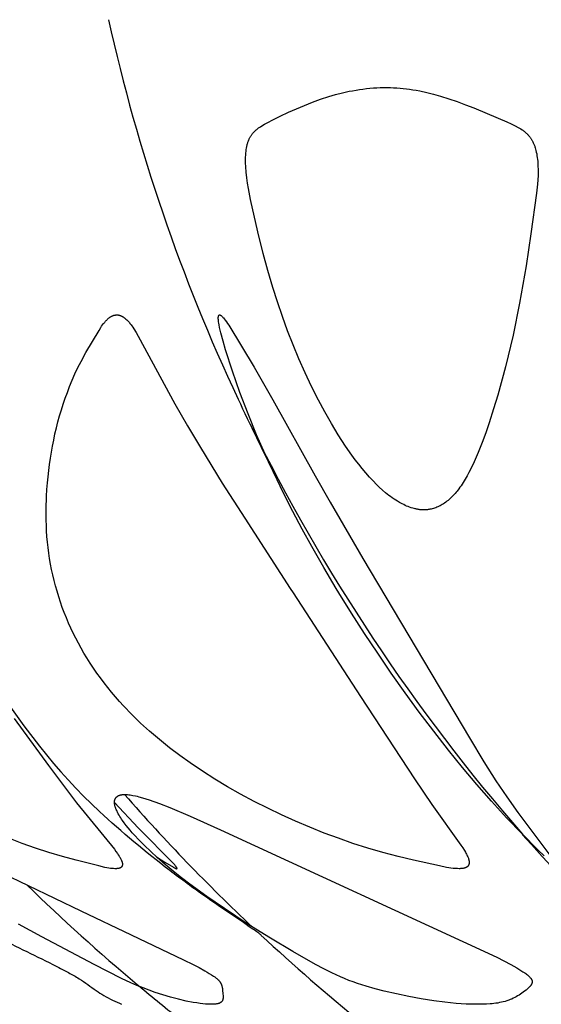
# Model space of a CAD drawing. Header units: millimetres. Extents: x 1250 to 1725, y 0 to 1655.
# Tile 131 of 256: x 1276 to 1295, y 1158 to 1193. Entities that reach past the tile are written whole.
import ezdxf

# ---------------------------------------------------------------- set-up
doc = ezdxf.new("R2010")
doc.units = ezdxf.units.MM
doc.header["$MEASUREMENT"] = 0
doc.layers.add('Crea2D$visibili$tangenti', color=7, linetype='Continuous', true_color=0x000000)

msp = doc.modelspace()

# ---------------------------------------------------------------- linework, layer by layer
at = {"layer": 'Crea2D$visibili$tangenti'}
for p, q in [((1294.449, 1163.543), (1294.124, 1163.899)), ((1280.593, 1158.629), (1280.696, 1158.551))]:
    msp.add_line(p, q, dxfattribs=at)
for points in [[(1290.666, 1175.299), (1290.637, 1175.3), (1290.608, 1175.301), (1290.58, 1175.303), (1290.552, 1175.305), (1290.523, 1175.308), (1290.495, 1175.312), (1290.467, 1175.316), (1290.439, 1175.321), (1290.411, 1175.326), (1290.384, 1175.332), (1290.356, 1175.338), (1290.329, 1175.345), (1290.274, 1175.36), (1290.22, 1175.377), (1290.166, 1175.395), (1290.113, 1175.415), (1290.06, 1175.436), (1290.008, 1175.459), (1289.957, 1175.484), (1289.906, 1175.509), (1289.856, 1175.536), (1289.806, 1175.564), (1289.742, 1175.601), (1289.679, 1175.64), (1289.617, 1175.68), (1289.556, 1175.722), (1289.496, 1175.765), (1289.437, 1175.81), (1289.379, 1175.855), (1289.322, 1175.902), (1289.209, 1175.998), (1289.1, 1176.098), (1288.994, 1176.201), (1288.89, 1176.307), (1288.755, 1176.451), (1288.625, 1176.599), (1288.498, 1176.75), (1288.375, 1176.903), (1288.255, 1177.06), (1288.138, 1177.218), (1287.913, 1177.541), (1287.658, 1177.934), (1287.415, 1178.334), (1287.183, 1178.741), (1286.962, 1179.154), (1286.721, 1179.632), (1286.492, 1180.115), (1286.275, 1180.603), (1286.07, 1181.097), (1285.875, 1181.595), (1285.692, 1182.098), (1285.518, 1182.604), (1285.356, 1183.113), (1285.179, 1183.708), (1285.015, 1184.306), (1284.825, 1185.064), (1284.569, 1186.204), (1284.497, 1186.584), (1284.466, 1186.775), (1284.44, 1186.966), (1284.419, 1187.158), (1284.405, 1187.351), (1284.399, 1187.488), (1284.398, 1187.557), (1284.399, 1187.626), (1284.401, 1187.694), (1284.404, 1187.763), (1284.409, 1187.831), (1284.416, 1187.899), (1284.423, 1187.953), (1284.432, 1188.007), (1284.442, 1188.061), (1284.447, 1188.087), (1284.453, 1188.114), (1284.46, 1188.14), (1284.467, 1188.166), (1284.475, 1188.192), (1284.483, 1188.218), (1284.492, 1188.243), (1284.501, 1188.269), (1284.512, 1188.294), (1284.522, 1188.319), (1284.531, 1188.338), (1284.541, 1188.356), (1284.551, 1188.375), (1284.561, 1188.394), (1284.571, 1188.412), (1284.582, 1188.43), (1284.594, 1188.448), (1284.606, 1188.465), (1284.618, 1188.482), (1284.63, 1188.499), (1284.643, 1188.516), (1284.657, 1188.532), (1284.67, 1188.548), (1284.684, 1188.564), (1284.699, 1188.58), (1284.713, 1188.595), (1284.732, 1188.613), (1284.752, 1188.631), (1284.772, 1188.649), (1284.793, 1188.666), (1284.814, 1188.683), (1284.835, 1188.699), (1284.857, 1188.715), (1284.879, 1188.73), (1284.924, 1188.76), (1284.969, 1188.789), (1285.062, 1188.843), (1285.199, 1188.92), (1285.338, 1188.994), (1285.618, 1189.134), (1285.902, 1189.265), (1286.189, 1189.391), (1286.469, 1189.507), (1286.752, 1189.619), (1287.037, 1189.723), (1287.326, 1189.817), (1287.562, 1189.886), (1287.8, 1189.948), (1288.039, 1190.002), (1288.16, 1190.025), (1288.281, 1190.047), (1288.402, 1190.066), (1288.524, 1190.083), (1288.646, 1190.098), (1288.768, 1190.11), (1288.89, 1190.12), (1289.013, 1190.127), (1289.135, 1190.132), (1289.258, 1190.134), (1289.318, 1190.134), (1289.377, 1190.134), (1289.49, 1190.132), (1289.603, 1190.129), (1289.716, 1190.122), (1289.829, 1190.114), (1289.941, 1190.103), (1290.053, 1190.091), (1290.166, 1190.076), (1290.277, 1190.059), (1290.4, 1190.039), (1290.522, 1190.016), (1290.765, 1189.964), (1291.006, 1189.904), (1291.245, 1189.838), (1291.544, 1189.744), (1291.84, 1189.642), (1292.135, 1189.533), (1292.427, 1189.419), (1293.281, 1189.064), (1293.583, 1188.932), (1293.732, 1188.862), (1293.88, 1188.789), (1293.978, 1188.737), (1294.026, 1188.709), (1294.073, 1188.681), (1294.119, 1188.651), (1294.141, 1188.635), (1294.164, 1188.619), (1294.186, 1188.603), (1294.207, 1188.586), (1294.228, 1188.568), (1294.249, 1188.55), (1294.266, 1188.535), (1294.282, 1188.52), (1294.298, 1188.504), (1294.314, 1188.488), (1294.33, 1188.471), (1294.345, 1188.454), (1294.359, 1188.437), (1294.374, 1188.42), (1294.388, 1188.402), (1294.401, 1188.384), (1294.415, 1188.366), (1294.428, 1188.347), (1294.44, 1188.328), (1294.452, 1188.309), (1294.464, 1188.29), (1294.475, 1188.27), (1294.488, 1188.246), (1294.5, 1188.223), (1294.511, 1188.198), (1294.522, 1188.174), (1294.533, 1188.149), (1294.543, 1188.124), (1294.552, 1188.099), (1294.561, 1188.074), (1294.57, 1188.048), (1294.578, 1188.023), (1294.593, 1187.971), (1294.606, 1187.919), (1294.618, 1187.866), (1294.631, 1187.803), (1294.642, 1187.739), (1294.652, 1187.675), (1294.66, 1187.61), (1294.666, 1187.546), (1294.671, 1187.481), (1294.675, 1187.416), (1294.677, 1187.351), (1294.68, 1187.274), (1294.681, 1187.197), (1294.681, 1187.12), (1294.679, 1187.043), (1294.672, 1186.889), (1294.66, 1186.736), (1294.628, 1186.43), (1294.43, 1184.998), (1294.259, 1183.874), (1294.03, 1182.556), (1293.799, 1181.434), (1293.533, 1180.321), (1293.263, 1179.335), (1293.115, 1178.846), (1292.958, 1178.359), (1292.839, 1178.01), (1292.713, 1177.664), (1292.577, 1177.321), (1292.506, 1177.151), (1292.431, 1176.983), (1292.314, 1176.737), (1292.252, 1176.616), (1292.187, 1176.496), (1292.119, 1176.379), (1292.048, 1176.263), (1292.01, 1176.206), (1291.972, 1176.15), (1291.933, 1176.094), (1291.893, 1176.039), (1291.831, 1175.959), (1291.799, 1175.92), (1291.766, 1175.881), (1291.733, 1175.843), (1291.698, 1175.806), (1291.663, 1175.77), (1291.628, 1175.734), (1291.591, 1175.699), (1291.554, 1175.666), (1291.516, 1175.633), (1291.476, 1175.601), (1291.436, 1175.571), (1291.396, 1175.542), (1291.354, 1175.514), (1291.311, 1175.487), (1291.274, 1175.466), (1291.237, 1175.446), (1291.199, 1175.427), (1291.16, 1175.409), (1291.121, 1175.393), (1291.081, 1175.377), (1291.041, 1175.363), (1291, 1175.35), (1290.959, 1175.339), (1290.918, 1175.328), (1290.876, 1175.32), (1290.856, 1175.316), (1290.835, 1175.312), (1290.814, 1175.309), (1290.793, 1175.307), (1290.772, 1175.304), (1290.75, 1175.303), (1290.729, 1175.301), (1290.708, 1175.3), (1290.687, 1175.299)], [(1286.072, 1172.389), (1288.444, 1168.742), (1290.331, 1165.859), (1290.945, 1164.954), (1291.969, 1163.519), (1292.031, 1163.427), (1292.091, 1163.333), (1292.127, 1163.273), (1292.144, 1163.243), (1292.161, 1163.212), (1292.177, 1163.181), (1292.192, 1163.15), (1292.206, 1163.118), (1292.22, 1163.085), (1292.229, 1163.063), (1292.233, 1163.051), (1292.236, 1163.04), (1292.24, 1163.028), (1292.243, 1163.017), (1292.247, 1163.005), (1292.249, 1162.994), (1292.252, 1162.982), (1292.254, 1162.97), (1292.255, 1162.959), (1292.256, 1162.953), (1292.257, 1162.947), (1292.257, 1162.941), (1292.257, 1162.935), (1292.258, 1162.929), (1292.258, 1162.923), (1292.258, 1162.917), (1292.258, 1162.911), (1292.257, 1162.905), (1292.257, 1162.899), (1292.256, 1162.891), (1292.255, 1162.883), (1292.254, 1162.875), (1292.253, 1162.871), (1292.252, 1162.867), (1292.251, 1162.862), (1292.25, 1162.858), (1292.249, 1162.854), (1292.248, 1162.85), (1292.246, 1162.846), (1292.245, 1162.842), (1292.244, 1162.839), (1292.242, 1162.835), (1292.241, 1162.831), (1292.239, 1162.827), (1292.237, 1162.823), (1292.235, 1162.82), (1292.233, 1162.816), (1292.231, 1162.812), (1292.229, 1162.809), (1292.227, 1162.805), (1292.225, 1162.802), (1292.223, 1162.799), (1292.22, 1162.795), (1292.218, 1162.792), (1292.215, 1162.789), (1292.213, 1162.786), (1292.21, 1162.783), (1292.207, 1162.78), (1292.204, 1162.776), (1292.2, 1162.773), (1292.196, 1162.77), (1292.192, 1162.767), (1292.189, 1162.764), (1292.185, 1162.761), (1292.18, 1162.758), (1292.176, 1162.755), (1292.172, 1162.752), (1292.168, 1162.75), (1292.163, 1162.747), (1292.159, 1162.745), (1292.154, 1162.743), (1292.149, 1162.741), (1292.14, 1162.736), (1292.131, 1162.733), (1292.121, 1162.729), (1292.112, 1162.726), (1292.102, 1162.723), (1292.093, 1162.72), (1292.083, 1162.717), (1292.065, 1162.713), (1292.052, 1162.71), (1292.038, 1162.707), (1292.025, 1162.705), (1292.011, 1162.703), (1291.997, 1162.702), (1291.984, 1162.7), (1291.97, 1162.699), (1291.957, 1162.699), (1291.93, 1162.698), (1291.902, 1162.698), (1291.848, 1162.699), (1291.77, 1162.704), (1291.693, 1162.71), (1291.616, 1162.719), (1291.539, 1162.731), (1291.458, 1162.745), (1291.216, 1162.795), (1290.297, 1162.994), (1289.762, 1163.123), (1289.229, 1163.265), (1288.7, 1163.42), (1288.174, 1163.588), (1287.663, 1163.764), (1287.157, 1163.951), (1286.655, 1164.151), (1286.157, 1164.362), (1285.665, 1164.584), (1285.178, 1164.818), (1284.696, 1165.062), (1284.221, 1165.318), (1283.769, 1165.575), (1283.324, 1165.842), (1282.885, 1166.12), (1282.455, 1166.41), (1282.086, 1166.673), (1281.724, 1166.946), (1281.37, 1167.23), (1281.025, 1167.524), (1280.711, 1167.811), (1280.407, 1168.108), (1280.112, 1168.416), (1279.969, 1168.573), (1279.829, 1168.733), (1279.692, 1168.896), (1279.558, 1169.061), (1279.427, 1169.228), (1279.299, 1169.398), (1279.174, 1169.57), (1279.053, 1169.745), (1278.936, 1169.922), (1278.822, 1170.102), (1278.719, 1170.271), (1278.62, 1170.442), (1278.525, 1170.615), (1278.433, 1170.79), (1278.344, 1170.966), (1278.259, 1171.145), (1278.178, 1171.325), (1278.1, 1171.507), (1278.027, 1171.691), (1277.957, 1171.876), (1277.891, 1172.063), (1277.83, 1172.252), (1277.772, 1172.441), (1277.719, 1172.632), (1277.669, 1172.824), (1277.623, 1173.017), (1277.582, 1173.207), (1277.545, 1173.399), (1277.512, 1173.591), (1277.483, 1173.784), (1277.457, 1173.978), (1277.436, 1174.172), (1277.419, 1174.366), (1277.406, 1174.561), (1277.398, 1174.752), (1277.393, 1174.944), (1277.392, 1175.328), (1277.406, 1175.788), (1277.419, 1176.017), (1277.435, 1176.247), (1277.455, 1176.464), (1277.478, 1176.68), (1277.506, 1176.896), (1277.537, 1177.112), (1277.572, 1177.327), (1277.611, 1177.542), (1277.654, 1177.755), (1277.7, 1177.968), (1277.751, 1178.18), (1277.805, 1178.391), (1277.864, 1178.601), (1277.926, 1178.81), (1277.992, 1179.017), (1278.062, 1179.224), (1278.136, 1179.429), (1278.213, 1179.632), (1278.305, 1179.858), (1278.402, 1180.081), (1278.506, 1180.302), (1278.616, 1180.518), (1278.787, 1180.825), (1279.249, 1181.606), (1279.309, 1181.702), (1279.34, 1181.75), (1279.372, 1181.796), (1279.406, 1181.842), (1279.423, 1181.864), (1279.441, 1181.886), (1279.459, 1181.908), (1279.477, 1181.929), (1279.497, 1181.95), (1279.517, 1181.97), (1279.53, 1181.983), (1279.544, 1181.996), (1279.557, 1182.008), (1279.571, 1182.02), (1279.586, 1182.032), (1279.601, 1182.044), (1279.615, 1182.055), (1279.631, 1182.065), (1279.646, 1182.076), (1279.662, 1182.085), (1279.678, 1182.095), (1279.694, 1182.103), (1279.702, 1182.107), (1279.711, 1182.111), (1279.719, 1182.115), (1279.728, 1182.119), (1279.736, 1182.122), (1279.745, 1182.126), (1279.753, 1182.129), (1279.762, 1182.132), (1279.772, 1182.135), (1279.782, 1182.138), (1279.793, 1182.14), (1279.803, 1182.142), (1279.814, 1182.144), (1279.824, 1182.145), (1279.835, 1182.147), (1279.846, 1182.148), (1279.856, 1182.148), (1279.867, 1182.149), (1279.878, 1182.149), (1279.889, 1182.148), (1279.9, 1182.148), (1279.91, 1182.147), (1279.921, 1182.146), (1279.932, 1182.144), (1279.938, 1182.143), (1279.944, 1182.141), (1279.95, 1182.14), (1279.956, 1182.139), (1279.962, 1182.137), (1279.968, 1182.135), (1279.98, 1182.132), (1279.992, 1182.127), (1280.004, 1182.123), (1280.016, 1182.118), (1280.027, 1182.113), (1280.039, 1182.107), (1280.05, 1182.102), (1280.061, 1182.095), (1280.072, 1182.089), (1280.083, 1182.083), (1280.094, 1182.076), (1280.115, 1182.062), (1280.129, 1182.052), (1280.143, 1182.042), (1280.156, 1182.031), (1280.17, 1182.021), (1280.183, 1182.01), (1280.196, 1181.999), (1280.221, 1181.976), (1280.245, 1181.953), (1280.269, 1181.929), (1280.292, 1181.904), (1280.314, 1181.878), (1280.336, 1181.852), (1280.358, 1181.825), (1280.378, 1181.798), (1280.399, 1181.77), (1280.438, 1181.714), (1280.476, 1181.657), (1280.554, 1181.531), (1280.628, 1181.404), (1281.913, 1179.027), (1282.354, 1178.256), (1282.809, 1177.492), (1283.579, 1176.243), (1284.368, 1175.004), (1285.971, 1172.544)]]:
    msp.add_lwpolyline(points, close=True, dxfattribs=at)
for points in [[(1294.893, 1163.146), (1294.668, 1163.362), (1294.116, 1163.917), (1293.576, 1164.484), (1293.048, 1165.064), (1292.532, 1165.655), (1292.027, 1166.255), (1291.532, 1166.864), (1291.012, 1167.527), (1290.504, 1168.199), (1290.007, 1168.879), (1289.52, 1169.567), (1289.044, 1170.262), (1288.579, 1170.964), (1288.124, 1171.673), (1287.68, 1172.389), (1287.585, 1172.544), (1287.151, 1173.273), (1286.73, 1174.01), (1286.392, 1174.623), (1286.063, 1175.242), (1285.724, 1175.907), (1285.399, 1176.579), (1285.086, 1177.257), (1284.788, 1177.941), (1284.486, 1178.676), (1284.203, 1179.418), (1283.939, 1180.168), (1283.698, 1180.925), (1283.611, 1181.222), (1283.53, 1181.521), (1283.507, 1181.615), (1283.486, 1181.71), (1283.467, 1181.806), (1283.459, 1181.854), (1283.452, 1181.902), (1283.447, 1181.934), (1283.444, 1181.967), (1283.442, 1181.983), (1283.441, 1182), (1283.44, 1182.016), (1283.44, 1182.033), (1283.44, 1182.043), (1283.44, 1182.053), (1283.44, 1182.063), (1283.441, 1182.068), (1283.441, 1182.073), (1283.442, 1182.078), (1283.443, 1182.083), (1283.443, 1182.088), (1283.444, 1182.093), (1283.446, 1182.098), (1283.447, 1182.103), (1283.448, 1182.108), (1283.449, 1182.11), (1283.45, 1182.113), (1283.451, 1182.115), (1283.452, 1182.118), (1283.453, 1182.121), (1283.455, 1182.124), (1283.455, 1182.125), (1283.456, 1182.127), (1283.457, 1182.128), (1283.458, 1182.129), (1283.459, 1182.131), (1283.459, 1182.132), (1283.46, 1182.133), (1283.461, 1182.134), (1283.462, 1182.135), (1283.463, 1182.136), (1283.464, 1182.138), (1283.465, 1182.139), (1283.465, 1182.139), (1283.466, 1182.14), (1283.466, 1182.14), (1283.467, 1182.141), (1283.467, 1182.141), (1283.468, 1182.141), (1283.468, 1182.142), (1283.469, 1182.142), (1283.469, 1182.143), (1283.47, 1182.143), (1283.471, 1182.144), (1283.471, 1182.144), (1283.472, 1182.144), (1283.472, 1182.145), (1283.473, 1182.145), (1283.474, 1182.145), (1283.474, 1182.146), (1283.475, 1182.146), (1283.475, 1182.146), (1283.476, 1182.146), (1283.477, 1182.147), (1283.477, 1182.147), (1283.478, 1182.147), (1283.479, 1182.147), (1283.479, 1182.148), (1283.48, 1182.148), (1283.481, 1182.148), (1283.482, 1182.148), (1283.483, 1182.148), (1283.484, 1182.148), (1283.484, 1182.148), (1283.485, 1182.148), (1283.486, 1182.148), (1283.487, 1182.149), (1283.488, 1182.149), (1283.489, 1182.149), (1283.49, 1182.149), (1283.491, 1182.148), (1283.491, 1182.148), (1283.492, 1182.148), (1283.494, 1182.148), (1283.496, 1182.148), (1283.498, 1182.148), (1283.5, 1182.147), (1283.501, 1182.147), (1283.503, 1182.146), (1283.505, 1182.146), (1283.507, 1182.145), (1283.509, 1182.145), (1283.51, 1182.144), (1283.512, 1182.143), (1283.514, 1182.143), (1283.516, 1182.142), (1283.517, 1182.141), (1283.519, 1182.14), (1283.52, 1182.139), (1283.522, 1182.139), (1283.523, 1182.138), (1283.525, 1182.137), (1283.526, 1182.136), (1283.527, 1182.135), (1283.529, 1182.134), (1283.53, 1182.133), (1283.53, 1182.133), (1283.531, 1182.132), (1283.539, 1182.126), (1283.547, 1182.12), (1283.555, 1182.113), (1283.563, 1182.106), (1283.57, 1182.099), (1283.578, 1182.092), (1283.585, 1182.085), (1283.592, 1182.078), (1283.605, 1182.063), (1283.619, 1182.047), (1283.644, 1182.015), (1283.687, 1181.959), (1283.728, 1181.901), (1283.768, 1181.843), (1283.807, 1181.784), (1284.701, 1180.309), (1285.358, 1179.164), (1286.842, 1176.502), (1287.371, 1175.569), (1288.525, 1173.595), (1292.264, 1167.293), (1292.778, 1166.449), (1293.198, 1165.786), (1293.577, 1165.223), (1293.969, 1164.669), (1295.305, 1162.89)], [(1276.076, 1168.449), (1276.606, 1167.716), (1277.158, 1166.999), (1277.653, 1166.398), (1277.908, 1166.103), (1278.169, 1165.814), (1278.434, 1165.529), (1278.706, 1165.25), (1278.983, 1164.976), (1279.266, 1164.708)], [(1276.267, 1167.978), (1277.473, 1166.32), (1277.961, 1165.662), (1278.461, 1165.014), (1279.788, 1163.378), (1279.841, 1163.307), (1279.893, 1163.236), (1279.926, 1163.186), (1279.958, 1163.136), (1279.973, 1163.11), (1279.988, 1163.085), (1280.002, 1163.059), (1280.016, 1163.032), (1280.025, 1163.014), (1280.034, 1162.995), (1280.042, 1162.976), (1280.046, 1162.967), (1280.05, 1162.957), (1280.053, 1162.948), (1280.056, 1162.938), (1280.059, 1162.928), (1280.062, 1162.918), (1280.064, 1162.908), (1280.066, 1162.898), (1280.068, 1162.888), (1280.069, 1162.883), (1280.069, 1162.878), (1280.07, 1162.871), (1280.07, 1162.864), (1280.071, 1162.857), (1280.071, 1162.85), (1280.071, 1162.843), (1280.07, 1162.84), (1280.07, 1162.837), (1280.07, 1162.833), (1280.07, 1162.83), (1280.069, 1162.826), (1280.069, 1162.823), (1280.068, 1162.82), (1280.068, 1162.816), (1280.067, 1162.813), (1280.066, 1162.81), (1280.065, 1162.806), (1280.064, 1162.803), (1280.063, 1162.8), (1280.062, 1162.797), (1280.061, 1162.794), (1280.06, 1162.791), (1280.059, 1162.788), (1280.057, 1162.785), (1280.056, 1162.782), (1280.054, 1162.779), (1280.052, 1162.776), (1280.05, 1162.773), (1280.048, 1162.77), (1280.046, 1162.768), (1280.044, 1162.765), (1280.042, 1162.762), (1280.04, 1162.759), (1280.037, 1162.757), (1280.034, 1162.754), (1280.032, 1162.752), (1280.029, 1162.749), (1280.026, 1162.747), (1280.024, 1162.745), (1280.021, 1162.743), (1280.018, 1162.74), (1280.015, 1162.738), (1280.012, 1162.736), (1280.009, 1162.734), (1280.005, 1162.733), (1280.002, 1162.731), (1279.999, 1162.729), (1279.996, 1162.727), (1279.993, 1162.726), (1279.989, 1162.724), (1279.986, 1162.723), (1279.983, 1162.721), (1279.979, 1162.72), (1279.976, 1162.719), (1279.973, 1162.717), (1279.969, 1162.716), (1279.966, 1162.715), (1279.963, 1162.714), (1279.96, 1162.713), (1279.956, 1162.713), (1279.946, 1162.71), (1279.935, 1162.707), (1279.924, 1162.705), (1279.914, 1162.703), (1279.903, 1162.702), (1279.892, 1162.7), (1279.881, 1162.699), (1279.87, 1162.699), (1279.86, 1162.698), (1279.849, 1162.698), (1279.827, 1162.698), (1279.805, 1162.698), (1279.751, 1162.701), (1279.718, 1162.704), (1279.653, 1162.71), (1279.588, 1162.719), (1279.523, 1162.73), (1279.453, 1162.744), (1279.243, 1162.794), (1278.439, 1162.993), (1277.962, 1163.124), (1277.488, 1163.267), (1277.018, 1163.422), (1276.552, 1163.588), (1276.079, 1163.77)], [(1280.155, 1165.305), (1280.202, 1165.303), (1280.249, 1165.299), (1280.297, 1165.294), (1280.344, 1165.288), (1280.391, 1165.281), (1280.437, 1165.273), (1280.53, 1165.254), (1280.592, 1165.24), (1280.653, 1165.225), (1280.774, 1165.191), (1280.895, 1165.154), (1281.014, 1165.115), (1281.378, 1164.986), (1281.738, 1164.846), (1282.449, 1164.544), (1283.515, 1164.06), (1293.227, 1159.585), (1293.474, 1159.463), (1293.718, 1159.334), (1293.828, 1159.275), (1293.936, 1159.212), (1294.043, 1159.147), (1294.149, 1159.08), (1294.213, 1159.036), (1294.245, 1159.014), (1294.276, 1158.991), (1294.306, 1158.966), (1294.321, 1158.954), (1294.336, 1158.941), (1294.35, 1158.927), (1294.365, 1158.914), (1294.379, 1158.9), (1294.392, 1158.885), (1294.407, 1158.869), (1294.414, 1158.861), (1294.421, 1158.852), (1294.428, 1158.844), (1294.434, 1158.835), (1294.44, 1158.826), (1294.443, 1158.822), (1294.446, 1158.817), (1294.448, 1158.813), (1294.451, 1158.808), (1294.453, 1158.803), (1294.456, 1158.799), (1294.458, 1158.794), (1294.46, 1158.789), (1294.462, 1158.785), (1294.464, 1158.78), (1294.466, 1158.775), (1294.467, 1158.77), (1294.468, 1158.765), (1294.47, 1158.76), (1294.471, 1158.755), (1294.471, 1158.753), (1294.472, 1158.75), (1294.472, 1158.748), (1294.472, 1158.745), (1294.473, 1158.743), (1294.473, 1158.74), (1294.473, 1158.738), (1294.473, 1158.736), (1294.473, 1158.731), (1294.473, 1158.726), (1294.473, 1158.721), (1294.473, 1158.716), (1294.472, 1158.711), (1294.472, 1158.706), (1294.471, 1158.701), (1294.47, 1158.696), (1294.469, 1158.691), (1294.467, 1158.686), (1294.466, 1158.681), (1294.465, 1158.676), (1294.463, 1158.671), (1294.461, 1158.666), (1294.46, 1158.661), (1294.458, 1158.656), (1294.456, 1158.651), (1294.453, 1158.646), (1294.451, 1158.642), (1294.449, 1158.637), (1294.446, 1158.632), (1294.444, 1158.628), (1294.441, 1158.623), (1294.438, 1158.618), (1294.436, 1158.614), (1294.433, 1158.61), (1294.43, 1158.605), (1294.427, 1158.601), (1294.424, 1158.597), (1294.421, 1158.593), (1294.418, 1158.589), (1294.414, 1158.584), (1294.411, 1158.58), (1294.404, 1158.573), (1294.397, 1158.565), (1294.39, 1158.558), (1294.375, 1158.544), (1294.359, 1158.53), (1294.256, 1158.435), (1294.208, 1158.396), (1294.16, 1158.358), (1294.111, 1158.322), (1294.061, 1158.288), (1294.012, 1158.256), (1293.962, 1158.226), (1293.912, 1158.197), (1293.86, 1158.17), (1293.808, 1158.144), (1293.755, 1158.12), (1293.701, 1158.098), (1293.647, 1158.077), (1293.616, 1158.066), (1293.584, 1158.056), (1293.521, 1158.037), (1293.456, 1158.02), (1293.392, 1158.005), (1293.327, 1157.992), (1293.261, 1157.98), (1293.195, 1157.97), (1293.129, 1157.962), (1293.063, 1157.955), (1292.996, 1157.949), (1292.863, 1157.941), (1292.73, 1157.936), (1292.598, 1157.934), (1292.558, 1157.934), (1292.519, 1157.934), (1292.338, 1157.937), (1292.158, 1157.944), (1291.977, 1157.955), (1291.797, 1157.968), (1291.406, 1158.008), (1291.016, 1158.058), (1290.576, 1158.127), (1290.138, 1158.208), (1289.702, 1158.299), (1289.268, 1158.401), (1288.954, 1158.481), (1288.643, 1158.568), (1288.488, 1158.616), (1288.334, 1158.666), (1288.182, 1158.719), (1288.03, 1158.776), (1287.88, 1158.836), (1287.73, 1158.9), (1287.582, 1158.967), (1287.435, 1159.037), (1287.145, 1159.182), (1286.857, 1159.334), (1286.06, 1159.784), (1285.275, 1160.254), (1284.459, 1160.765), (1283.654, 1161.294), (1283.043, 1161.717), (1282.443, 1162.155), (1282.149, 1162.381), (1281.859, 1162.613), (1281.573, 1162.85), (1281.293, 1163.093), (1281.064, 1163.301), (1280.841, 1163.514), (1280.624, 1163.734), (1280.518, 1163.847), (1280.414, 1163.962), (1280.342, 1164.045), (1280.271, 1164.13), (1280.201, 1164.217), (1280.135, 1164.305), (1280.071, 1164.395), (1280.04, 1164.441), (1280.01, 1164.487), (1279.981, 1164.534), (1279.953, 1164.582), (1279.926, 1164.63), (1279.9, 1164.679), (1279.884, 1164.709), (1279.869, 1164.74), (1279.855, 1164.771), (1279.842, 1164.803), (1279.836, 1164.819), (1279.83, 1164.835), (1279.824, 1164.852), (1279.819, 1164.868), (1279.814, 1164.885), (1279.809, 1164.901), (1279.805, 1164.918), (1279.801, 1164.935), (1279.799, 1164.948), (1279.797, 1164.961), (1279.795, 1164.974), (1279.793, 1164.986), (1279.792, 1164.999), (1279.791, 1165.012), (1279.791, 1165.025), (1279.791, 1165.032), (1279.791, 1165.038), (1279.791, 1165.044), (1279.791, 1165.051), (1279.792, 1165.057), (1279.792, 1165.063), (1279.793, 1165.07), (1279.794, 1165.076), (1279.795, 1165.082), (1279.796, 1165.088), (1279.797, 1165.094), (1279.798, 1165.101), (1279.8, 1165.107), (1279.802, 1165.113), (1279.804, 1165.119), (1279.805, 1165.125), (1279.808, 1165.13), (1279.81, 1165.136), (1279.812, 1165.141), (1279.814, 1165.146), (1279.817, 1165.151), (1279.819, 1165.155), (1279.822, 1165.16), (1279.824, 1165.165), (1279.827, 1165.169), (1279.83, 1165.174), (1279.833, 1165.178), (1279.836, 1165.182), (1279.839, 1165.187), (1279.842, 1165.191), (1279.846, 1165.195), (1279.849, 1165.199), (1279.853, 1165.203), (1279.856, 1165.207), (1279.86, 1165.211), (1279.864, 1165.215), (1279.867, 1165.219), (1279.871, 1165.222), (1279.875, 1165.226), (1279.88, 1165.229), (1279.884, 1165.233), (1279.888, 1165.236), (1279.892, 1165.239), (1279.897, 1165.243), (1279.901, 1165.246), (1279.905, 1165.249), (1279.91, 1165.251), (1279.915, 1165.254), (1279.919, 1165.257), (1279.924, 1165.259), (1279.93, 1165.263), (1279.937, 1165.266), (1279.944, 1165.269), (1279.95, 1165.272), (1279.957, 1165.274), (1279.964, 1165.277), (1279.971, 1165.279), (1279.978, 1165.281), (1279.985, 1165.283), (1279.992, 1165.285), (1280.006, 1165.288), (1280.021, 1165.291), (1280.036, 1165.294), (1280.05, 1165.296), (1280.065, 1165.298), (1280.094, 1165.301), (1280.152, 1165.305)], [(1281.265, 1163.117), (1281.561, 1162.93), (1281.862, 1162.75), (1281.9, 1162.729), (1281.913, 1162.722), (1281.926, 1162.716), (1281.932, 1162.713), (1281.939, 1162.71), (1281.946, 1162.708), (1281.953, 1162.705), (1281.96, 1162.703), (1281.967, 1162.7), (1281.971, 1162.699), (1281.972, 1162.699), (1281.974, 1162.698), (1281.975, 1162.698), (1281.976, 1162.698), (1281.977, 1162.698), (1281.978, 1162.698), (1281.978, 1162.698), (1281.979, 1162.698), (1281.98, 1162.698), (1281.98, 1162.698), (1281.981, 1162.698), (1281.982, 1162.698), (1281.982, 1162.698), (1281.983, 1162.698), (1281.984, 1162.698), (1281.984, 1162.698), (1281.984, 1162.698), (1281.984, 1162.698), (1281.985, 1162.698), (1281.985, 1162.698), (1281.985, 1162.698), (1281.986, 1162.698), (1281.986, 1162.698), (1281.986, 1162.698), (1281.987, 1162.699), (1281.987, 1162.699), (1281.987, 1162.699), (1281.988, 1162.699), (1281.988, 1162.699), (1281.988, 1162.699), (1281.989, 1162.699), (1281.989, 1162.7), (1281.99, 1162.7), (1281.99, 1162.7), (1281.99, 1162.7), (1281.99, 1162.7), (1281.99, 1162.7), (1281.991, 1162.701), (1281.991, 1162.701), (1281.991, 1162.701), (1281.991, 1162.701), (1281.991, 1162.701), (1281.992, 1162.701), (1281.992, 1162.702), (1281.992, 1162.702), (1281.992, 1162.702), (1281.992, 1162.702), (1281.992, 1162.702), (1281.993, 1162.702), (1281.993, 1162.703), (1281.993, 1162.703), (1281.993, 1162.703), (1281.993, 1162.703), (1281.993, 1162.703), (1281.993, 1162.704), (1281.994, 1162.704), (1281.994, 1162.704), (1281.994, 1162.704), (1281.994, 1162.704), (1281.994, 1162.705), (1281.994, 1162.705), (1281.994, 1162.705), (1281.994, 1162.705), (1281.994, 1162.706), (1281.994, 1162.706), (1281.994, 1162.706), (1281.994, 1162.706), (1281.994, 1162.707), (1281.994, 1162.707), (1281.994, 1162.707), (1281.994, 1162.707), (1281.994, 1162.708), (1281.994, 1162.708), (1281.994, 1162.708), (1281.994, 1162.708), (1281.994, 1162.709), (1281.994, 1162.709), (1281.994, 1162.709), (1281.994, 1162.71), (1281.994, 1162.71), (1281.994, 1162.71), (1281.994, 1162.71), (1281.994, 1162.711), (1281.994, 1162.711), (1281.994, 1162.711), (1281.993, 1162.712), (1281.993, 1162.712), (1281.993, 1162.712), (1281.993, 1162.713), (1281.99, 1162.718), (1281.988, 1162.723), (1281.985, 1162.728), (1281.982, 1162.733), (1281.979, 1162.738), (1281.976, 1162.743), (1281.973, 1162.748), (1281.97, 1162.753), (1281.963, 1162.763), (1281.956, 1162.772), (1281.941, 1162.791), (1281.925, 1162.81), (1281.909, 1162.829), (1281.875, 1162.866), (1280.626, 1164.134), (1279.792, 1165.026)], [(1275.837, 1162.555), (1278.603, 1161.214), (1280.372, 1160.37), (1282.223, 1159.502), (1282.556, 1159.334), (1282.765, 1159.224), (1282.972, 1159.11), (1283.049, 1159.066), (1283.124, 1159.02), (1283.199, 1158.972), (1283.273, 1158.923), (1283.313, 1158.895), (1283.352, 1158.867), (1283.371, 1158.852), (1283.389, 1158.837), (1283.408, 1158.821), (1283.425, 1158.805), (1283.434, 1158.797), (1283.442, 1158.788), (1283.451, 1158.78), (1283.459, 1158.771), (1283.467, 1158.763), (1283.474, 1158.754), (1283.482, 1158.745), (1283.489, 1158.735), (1283.496, 1158.726), (1283.503, 1158.716), (1283.51, 1158.707), (1283.516, 1158.697), (1283.522, 1158.687), (1283.528, 1158.676), (1283.533, 1158.666), (1283.538, 1158.655), (1283.544, 1158.643), (1283.549, 1158.631), (1283.553, 1158.618), (1283.558, 1158.605), (1283.562, 1158.592), (1283.565, 1158.579), (1283.569, 1158.566), (1283.572, 1158.553), (1283.575, 1158.537), (1283.578, 1158.522), (1283.584, 1158.491), (1283.588, 1158.459), (1283.591, 1158.428), (1283.602, 1158.303), (1283.607, 1158.229), (1283.608, 1158.21), (1283.608, 1158.191), (1283.608, 1158.182), (1283.608, 1158.172), (1283.608, 1158.163), (1283.607, 1158.153), (1283.606, 1158.142), (1283.604, 1158.131), (1283.604, 1158.125), (1283.603, 1158.12), (1283.602, 1158.114), (1283.6, 1158.109), (1283.599, 1158.103), (1283.598, 1158.098), (1283.596, 1158.092), (1283.595, 1158.087), (1283.593, 1158.082), (1283.591, 1158.077), (1283.589, 1158.072), (1283.588, 1158.069), (1283.586, 1158.067), (1283.584, 1158.062), (1283.582, 1158.058), (1283.579, 1158.054), (1283.577, 1158.05), (1283.574, 1158.046), (1283.571, 1158.042), (1283.568, 1158.038), (1283.565, 1158.034), (1283.562, 1158.03), (1283.559, 1158.027), (1283.556, 1158.023), (1283.552, 1158.02), (1283.549, 1158.016), (1283.545, 1158.013), (1283.541, 1158.01), (1283.538, 1158.007), (1283.534, 1158.004), (1283.53, 1158.001), (1283.526, 1157.998), (1283.522, 1157.995), (1283.518, 1157.993), (1283.513, 1157.99), (1283.509, 1157.987), (1283.505, 1157.985), (1283.5, 1157.982), (1283.496, 1157.98), (1283.492, 1157.978), (1283.487, 1157.976), (1283.478, 1157.972), (1283.469, 1157.968), (1283.461, 1157.965), (1283.454, 1157.962), (1283.446, 1157.96), (1283.438, 1157.957), (1283.431, 1157.955), (1283.423, 1157.953), (1283.415, 1157.952), (1283.407, 1157.95), (1283.391, 1157.947), (1283.375, 1157.945), (1283.359, 1157.943), (1283.343, 1157.941), (1283.311, 1157.939), (1283.214, 1157.934), (1283.194, 1157.934), (1283.174, 1157.934), (1283.081, 1157.937), (1282.988, 1157.943), (1282.895, 1157.952), (1282.802, 1157.963), (1282.68, 1157.981), (1282.558, 1158.002), (1282.316, 1158.05), (1282.04, 1158.113), (1281.766, 1158.184), (1281.494, 1158.263), (1281.225, 1158.35), (1281.009, 1158.427), (1280.794, 1158.509), (1280.582, 1158.597), (1280.371, 1158.689), (1280.043, 1158.844), (1279.073, 1159.334), (1277.235, 1160.299), (1276.415, 1160.748)]]:
    msp.add_lwpolyline(points, dxfattribs=at)
for centre, radius, start, end in [((1341.284, 1206.162), 63.191, 192.46952, 205.2622), ((1423.936, 1244.638), 154.359, 205.0854, 206.19923), ((1344.168, 1207.532), 66.385, 206.11352, 221.08388), ((1331.371, 1210.304), 68.187, 221.30287, 226.73729), ((1343.809, 1207.16), 65.869, 221.46546, 229.20718), ((1325.241, 1212.106), 69.664, 225.83807, 230.14162), ((1331.401, 1210.328), 68.225, 227.07833, 231.02122), ((1281.685, 1160.439), 2.143, 242.3457, 245.0789), ((1325.331, 1212.21), 69.803, 230.28273, 231.88463)]:
    msp.add_arc(centre, radius, start, end, dxfattribs=at)
for points, knots in [([(1266.841, 1165.305), (1267.159, 1165.08), (1267.821, 1164.633), (1269.201, 1163.75), (1271.27, 1162.558), (1273.515, 1161.381), (1275.72, 1160.258), (1276.928, 1159.685), (1277.625, 1159.334), (1277.81, 1159.243), (1278.118, 1159.075), (1278.645, 1158.798), (1279.034, 1158.488), (1279.52, 1158.172), (1279.83, 1158.028), (1280.041, 1157.934)], [0, 0, 0, 0, 1.166721, 2.397128, 4.914608, 8.327853, 9.99928, 12.339229, 12.339229, 12.339229, 12.957429, 13.395585, 14.11891, 14.442248, 15.137328, 15.137328, 15.137328, 15.137328]), ([(1284.942, 1160.371), (1284.842, 1160.448), (1284.183, 1160.898), (1283.096, 1161.626), (1281.273, 1162.959), (1280.054, 1163.976), (1279.266, 1164.708)], [0, 0, 0, 0, 0.378236, 2.393986, 3.92531, 7.151941, 7.151941, 7.151941, 7.151941])]:
    msp.add_open_spline(points, degree=3, knots=knots, dxfattribs=at)

doc.saveas('drawing.dxf')
